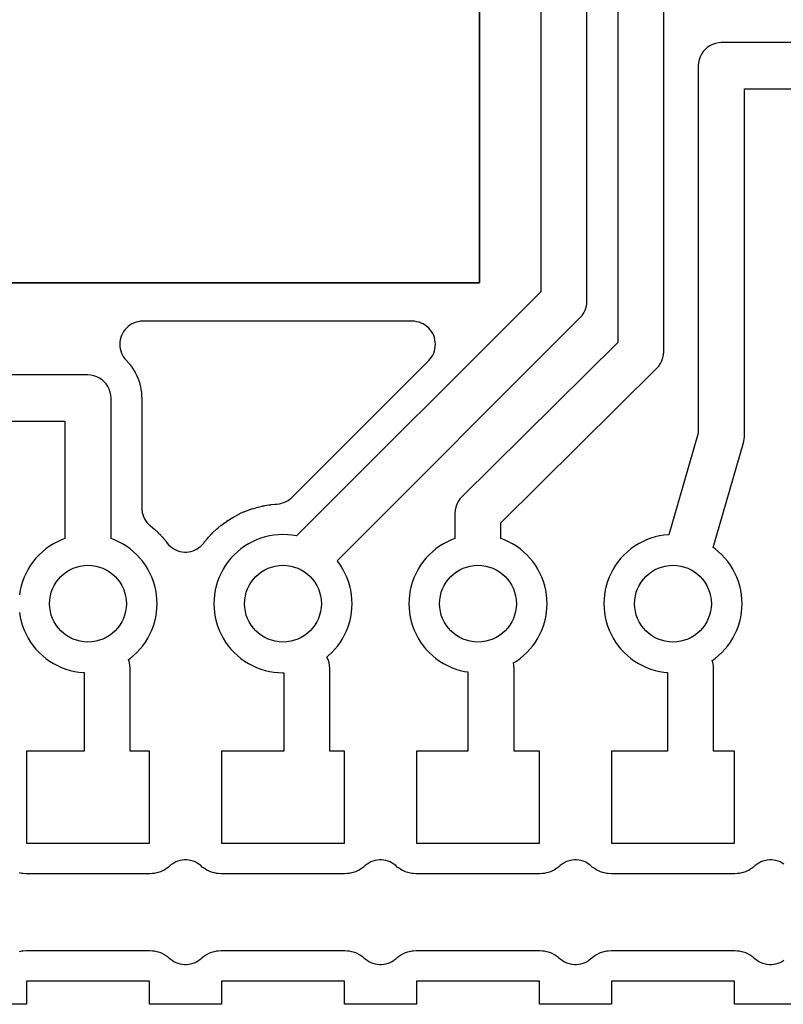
# Model space of a CAD drawing. Header units: millimetres. Extents: x 0 to 200, y 0 to 150.
# Tile 10 of 36: x 38 to 48, y 18 to 30. Entities that reach past the tile are written whole.
import ezdxf

# ---------------------------------------------------------------- set-up
doc = ezdxf.new("R2010")
doc.units = ezdxf.units.MM
for name, color, linetype in [('COPPER_KEEP_ref', 8, 'Continuous'), ('COPPER_REMOVE', 3, 'Continuous'), ('DRILL_1.0', 4, 'Continuous'), ('INSIDE_CUTS', 1, 'Continuous')]:
    doc.layers.add(name, color=color, linetype=linetype)

msp = doc.modelspace()

# ---------------------------------------------------------------- linework, layer by layer
at = {"layer": 'COPPER_KEEP_ref'}
for points in [[(45.05, 41.323), (45.05, 26.907), (41.868, 23.725), (41.866, 23.726), (41.807, 23.735), (41.749, 23.741), (41.69, 23.743), (41.631, 23.741), (41.573, 23.735), (41.514, 23.726), (41.457, 23.712), (41.401, 23.695), (41.346, 23.674), (41.292, 23.65), (41.24, 23.622), (41.19, 23.591), (41.142, 23.557), (41.097, 23.52), (41.054, 23.479), (41.013, 23.436), (40.976, 23.391), (40.942, 23.343), (40.911, 23.293), (40.883, 23.241), (40.859, 23.187), (40.838, 23.132), (40.821, 23.076), (40.807, 23.019), (40.798, 22.96), (40.792, 22.902), (40.79, 22.843), (40.792, 22.784), (40.798, 22.726), (40.807, 22.667), (40.821, 22.61), (40.838, 22.554), (40.859, 22.499), (40.883, 22.445), (40.911, 22.393), (40.942, 22.343), (40.976, 22.295), (41.013, 22.25), (41.054, 22.207), (41.097, 22.166), (41.142, 22.129), (41.19, 22.095), (41.24, 22.064), (41.292, 22.036), (41.346, 22.012), (41.401, 21.991), (41.457, 21.974), (41.514, 21.96), (41.573, 21.951), (41.631, 21.945), (41.69, 21.943), (41.7, 21.943), (41.7, 20.923), (40.89, 20.923), (40.89, 19.723), (42.49, 19.723), (42.49, 20.923), (42.3, 20.923), (42.3, 22), (42.297, 22.039), (42.29, 22.078), (42.29, 22.078), (42.277, 22.115), (42.261, 22.148), (42.283, 22.166), (42.326, 22.207), (42.367, 22.25), (42.404, 22.295), (42.438, 22.343), (42.469, 22.393), (42.497, 22.445), (42.521, 22.499), (42.542, 22.554), (42.559, 22.61), (42.573, 22.667), (42.582, 22.726), (42.588, 22.784), (42.59, 22.843), (42.588, 22.902), (42.582, 22.96), (42.573, 23.019), (42.559, 23.076), (42.542, 23.132), (42.521, 23.187), (42.497, 23.241), (42.469, 23.293), (42.438, 23.343), (42.404, 23.391), (42.394, 23.403), (45.562, 26.571), (45.588, 26.6), (45.61, 26.633), (45.627, 26.668), (45.64, 26.705), (45.647, 26.744), (45.65, 26.783), (45.65, 41.023)], [(46.05, 39.623), (46.05, 26.248), (44.019, 24.236), (43.993, 24.207), (43.971, 24.174), (43.953, 24.138), (43.94, 24.101), (43.933, 24.062), (43.93, 24.023), (43.93, 23.691), (43.886, 23.674), (43.832, 23.65), (43.78, 23.622), (43.73, 23.591), (43.682, 23.557), (43.637, 23.52), (43.594, 23.479), (43.553, 23.436), (43.516, 23.391), (43.482, 23.343), (43.451, 23.293), (43.423, 23.241), (43.399, 23.187), (43.378, 23.132), (43.361, 23.076), (43.347, 23.019), (43.338, 22.96), (43.332, 22.902), (43.33, 22.843), (43.332, 22.784), (43.338, 22.726), (43.347, 22.667), (43.361, 22.61), (43.378, 22.554), (43.399, 22.499), (43.423, 22.445), (43.451, 22.393), (43.482, 22.343), (43.516, 22.295), (43.553, 22.25), (43.594, 22.207), (43.637, 22.166), (43.682, 22.129), (43.73, 22.095), (43.78, 22.064), (43.832, 22.036), (43.886, 22.012), (43.941, 21.991), (43.997, 21.974), (44.054, 21.96), (44.1, 21.953), (44.1, 20.923), (43.43, 20.923), (43.43, 19.723), (45.03, 19.723), (45.03, 20.923), (44.7, 20.923), (44.7, 22), (44.697, 22.039), (44.691, 22.071), (44.691, 22.071), (44.73, 22.095), (44.778, 22.129), (44.823, 22.166), (44.866, 22.207), (44.907, 22.25), (44.944, 22.295), (44.978, 22.343), (45.009, 22.393), (45.037, 22.445), (45.061, 22.499), (45.082, 22.554), (45.099, 22.61), (45.113, 22.667), (45.122, 22.726), (45.128, 22.784), (45.13, 22.843), (45.128, 22.902), (45.122, 22.96), (45.113, 23.019), (45.099, 23.076), (45.082, 23.132), (45.061, 23.187), (45.037, 23.241), (45.009, 23.293), (44.978, 23.343), (44.944, 23.391), (44.907, 23.436), (44.866, 23.479), (44.823, 23.52), (44.778, 23.557), (44.73, 23.591), (44.68, 23.622), (44.628, 23.65), (44.574, 23.674), (44.53, 23.691), (44.53, 23.898), (46.561, 25.91), (46.587, 25.939), (46.609, 25.972), (46.627, 26.008), (46.64, 26.045), (46.647, 26.084), (46.65, 26.123), (46.65, 39.323)], [(48.802, 30.153), (47.4, 30.153), (47.361, 30.15), (47.322, 30.143), (47.285, 30.13), (47.25, 30.113), (47.217, 30.091), (47.188, 30.065), (47.162, 30.036), (47.14, 30.003), (47.123, 29.968), (47.11, 29.931), (47.103, 29.892), (47.1, 29.853), (47.1, 25.065), (46.717, 23.741), (46.711, 23.741), (46.653, 23.735), (46.594, 23.726), (46.537, 23.712), (46.481, 23.695), (46.426, 23.674), (46.372, 23.65), (46.32, 23.622), (46.27, 23.591), (46.222, 23.557), (46.177, 23.52), (46.134, 23.479), (46.093, 23.436), (46.056, 23.391), (46.022, 23.343), (45.991, 23.293), (45.963, 23.241), (45.939, 23.187), (45.918, 23.132), (45.901, 23.076), (45.887, 23.019), (45.878, 22.96), (45.872, 22.902), (45.87, 22.843), (45.872, 22.784), (45.878, 22.726), (45.887, 22.667), (45.901, 22.61), (45.918, 22.554), (45.939, 22.499), (45.963, 22.445), (45.991, 22.393), (46.022, 22.343), (46.056, 22.295), (46.093, 22.25), (46.134, 22.207), (46.177, 22.166), (46.222, 22.129), (46.27, 22.095), (46.32, 22.064), (46.372, 22.036), (46.426, 22.012), (46.481, 21.991), (46.537, 21.974), (46.594, 21.96), (46.653, 21.951), (46.7, 21.946), (46.7, 20.923), (45.97, 20.923), (45.97, 19.723), (47.57, 19.723), (47.57, 20.923), (47.3, 20.923), (47.3, 22), (47.297, 22.039), (47.297, 22.039), (47.29, 22.078), (47.281, 22.103), (47.318, 22.129), (47.363, 22.166), (47.406, 22.207), (47.447, 22.25), (47.484, 22.295), (47.518, 22.343), (47.549, 22.393), (47.577, 22.445), (47.601, 22.499), (47.622, 22.554), (47.639, 22.61), (47.653, 22.667), (47.662, 22.726), (47.668, 22.784), (47.67, 22.843), (47.668, 22.902), (47.662, 22.96), (47.653, 23.019), (47.639, 23.076), (47.622, 23.132), (47.601, 23.187), (47.577, 23.241), (47.549, 23.293), (47.518, 23.343), (47.484, 23.391), (47.447, 23.436), (47.406, 23.479), (47.363, 23.52), (47.318, 23.557), (47.294, 23.574), (47.688, 24.94), (47.697, 24.981), (47.7, 25.023), (47.7, 29.553), (48.802, 29.553)], [(38.258, 22.726), (38.267, 22.667), (38.281, 22.61), (38.298, 22.554), (38.319, 22.499), (38.343, 22.445), (38.371, 22.393), (38.402, 22.343), (38.436, 22.295), (38.473, 22.25), (38.514, 22.207), (38.557, 22.166), (38.602, 22.129), (38.65, 22.095), (38.7, 22.064), (38.752, 22.036), (38.806, 22.012), (38.861, 21.991), (38.917, 21.974), (38.974, 21.96), (39.033, 21.951), (39.091, 21.945), (39.1, 21.945), (39.1, 20.923), (38.35, 20.923), (38.35, 19.723), (39.95, 19.723), (39.95, 20.923), (39.7, 20.923), (39.7, 22), (39.697, 22.039), (39.697, 22.039), (39.69, 22.078), (39.677, 22.114), (39.698, 22.129), (39.743, 22.166), (39.786, 22.207), (39.827, 22.25), (39.864, 22.295), (39.898, 22.343), (39.929, 22.393), (39.957, 22.445), (39.981, 22.499), (40.002, 22.554), (40.019, 22.61), (40.033, 22.667), (40.042, 22.726), (40.048, 22.784), (40.05, 22.843), (40.048, 22.902), (40.042, 22.96), (40.033, 23.019), (40.019, 23.076), (40.002, 23.132), (39.981, 23.187), (39.957, 23.241), (39.929, 23.293), (39.898, 23.343), (39.864, 23.391), (39.827, 23.436), (39.786, 23.479), (39.743, 23.52), (39.698, 23.557), (39.65, 23.591), (39.6, 23.622), (39.548, 23.65), (39.494, 23.674), (39.45, 23.691), (39.45, 25.523), (39.447, 25.562), (39.44, 25.601), (39.427, 25.638), (39.41, 25.673), (39.388, 25.706), (39.362, 25.735), (39.333, 25.761), (39.3, 25.783), (39.265, 25.8), (39.228, 25.813), (39.189, 25.82), (39.15, 25.823), (31.9, 25.823)], [(31.6, 25.223), (38.85, 25.223), (38.85, 23.691), (38.806, 23.674), (38.752, 23.65), (38.7, 23.622), (38.65, 23.591), (38.602, 23.557), (38.557, 23.52), (38.514, 23.479), (38.473, 23.436), (38.436, 23.391), (38.402, 23.343), (38.371, 23.293), (38.343, 23.241), (38.319, 23.187), (38.298, 23.132), (38.281, 23.076), (38.267, 23.019), (38.258, 22.96)], [(48.215, 19.449), (48.191, 19.464), (48.166, 19.478), (48.139, 19.488), (48.111, 19.497), (48.083, 19.502), (48.054, 19.505), (48.026, 19.505), (47.997, 19.502), (47.969, 19.497), (47.941, 19.488), (47.914, 19.478), (47.889, 19.464), (47.865, 19.449), (47.842, 19.431), (47.821, 19.412), (47.805, 19.4), (47.778, 19.382), (47.761, 19.372), (47.732, 19.358), (47.714, 19.35), (47.683, 19.34), (47.664, 19.335), (47.632, 19.328), (47.612, 19.326), (47.575, 19.323), (47.565, 19.323), (45.975, 19.323), (45.965, 19.323), (45.928, 19.326), (45.908, 19.328), (45.876, 19.335), (45.857, 19.34), (45.826, 19.35), (45.808, 19.358), (45.779, 19.372), (45.762, 19.382), (45.735, 19.4), (45.719, 19.412), (45.698, 19.431), (45.675, 19.449), (45.651, 19.464), (45.626, 19.478), (45.599, 19.488), (45.571, 19.497), (45.543, 19.502), (45.514, 19.505), (45.486, 19.505), (45.457, 19.502), (45.429, 19.497), (45.401, 19.488), (45.374, 19.478), (45.349, 19.464), (45.325, 19.449), (45.302, 19.431), (45.281, 19.412), (45.265, 19.4), (45.238, 19.382), (45.221, 19.372), (45.192, 19.358), (45.174, 19.35), (45.143, 19.34), (45.124, 19.335), (45.092, 19.328), (45.072, 19.326), (45.035, 19.323), (45.025, 19.323), (43.435, 19.323), (43.425, 19.323), (43.388, 19.326), (43.368, 19.328), (43.336, 19.335), (43.317, 19.34), (43.286, 19.35), (43.268, 19.358), (43.239, 19.372), (43.222, 19.382), (43.195, 19.4), (43.179, 19.412), (43.158, 19.431), (43.135, 19.449), (43.111, 19.464), (43.086, 19.478), (43.059, 19.488), (43.031, 19.497), (43.003, 19.502), (42.974, 19.505), (42.946, 19.505), (42.917, 19.502), (42.889, 19.497), (42.861, 19.488), (42.834, 19.478), (42.809, 19.464), (42.785, 19.449), (42.762, 19.431), (42.741, 19.412), (42.725, 19.4), (42.698, 19.382), (42.681, 19.372), (42.652, 19.358), (42.634, 19.35), (42.603, 19.34), (42.584, 19.335), (42.552, 19.328), (42.532, 19.326), (42.495, 19.323), (42.485, 19.323), (40.895, 19.323), (40.885, 19.323), (40.848, 19.326), (40.828, 19.328), (40.796, 19.335), (40.777, 19.34), (40.746, 19.35), (40.728, 19.358), (40.699, 19.372), (40.682, 19.382), (40.655, 19.4), (40.639, 19.412), (40.618, 19.431), (40.595, 19.449), (40.571, 19.464), (40.546, 19.478), (40.519, 19.488), (40.491, 19.497), (40.463, 19.502), (40.434, 19.505), (40.406, 19.505), (40.377, 19.502), (40.349, 19.497), (40.321, 19.488), (40.294, 19.478), (40.269, 19.464), (40.245, 19.449), (40.222, 19.431), (40.201, 19.412), (40.185, 19.4), (40.158, 19.382), (40.141, 19.372), (40.112, 19.358), (40.094, 19.35), (40.063, 19.34), (40.044, 19.335), (40.012, 19.328), (39.992, 19.326), (39.955, 19.323), (39.945, 19.323), (38.355, 19.323), (38.345, 19.323), (38.308, 19.326), (38.288, 19.328), (38.256, 19.335)], [(38.256, 18.311), (38.288, 18.318), (38.308, 18.32), (38.345, 18.323), (38.355, 18.323), (39.945, 18.323), (39.955, 18.323), (39.992, 18.32), (40.012, 18.318), (40.044, 18.311), (40.063, 18.306), (40.094, 18.296), (40.112, 18.288), (40.141, 18.274), (40.158, 18.264), (40.185, 18.246), (40.201, 18.234), (40.222, 18.215), (40.245, 18.197), (40.269, 18.182), (40.294, 18.168), (40.321, 18.158), (40.349, 18.149), (40.377, 18.144), (40.406, 18.141), (40.434, 18.141), (40.463, 18.144), (40.491, 18.149), (40.519, 18.158), (40.546, 18.168), (40.571, 18.182), (40.595, 18.197), (40.618, 18.215), (40.639, 18.234), (40.655, 18.246), (40.682, 18.264), (40.699, 18.274), (40.728, 18.288), (40.746, 18.296), (40.777, 18.306), (40.796, 18.311), (40.828, 18.318), (40.848, 18.32), (40.885, 18.323), (40.895, 18.323), (42.485, 18.323), (42.495, 18.323), (42.532, 18.32), (42.552, 18.318), (42.584, 18.311), (42.603, 18.306), (42.634, 18.296), (42.652, 18.288), (42.681, 18.274), (42.698, 18.264), (42.725, 18.246), (42.741, 18.234), (42.762, 18.215), (42.785, 18.197), (42.809, 18.182), (42.834, 18.168), (42.861, 18.158), (42.889, 18.149), (42.917, 18.144), (42.946, 18.141), (42.974, 18.141), (43.003, 18.144), (43.031, 18.149), (43.059, 18.158), (43.086, 18.168), (43.111, 18.182), (43.135, 18.197), (43.158, 18.215), (43.179, 18.234), (43.195, 18.246), (43.222, 18.264), (43.239, 18.274), (43.268, 18.288), (43.286, 18.296), (43.317, 18.306), (43.336, 18.311), (43.368, 18.318), (43.388, 18.32), (43.425, 18.323), (43.435, 18.323), (45.025, 18.323), (45.035, 18.323), (45.072, 18.32), (45.092, 18.318), (45.124, 18.311), (45.143, 18.306), (45.174, 18.296), (45.192, 18.288), (45.221, 18.274), (45.238, 18.264), (45.265, 18.246), (45.281, 18.234), (45.302, 18.215), (45.325, 18.197), (45.349, 18.182), (45.374, 18.168), (45.401, 18.158), (45.429, 18.149), (45.457, 18.144), (45.486, 18.141), (45.514, 18.141), (45.543, 18.144), (45.571, 18.149), (45.599, 18.158), (45.626, 18.168), (45.651, 18.182), (45.675, 18.197), (45.698, 18.215), (45.719, 18.234), (45.735, 18.246), (45.762, 18.264), (45.779, 18.274), (45.808, 18.288), (45.826, 18.296), (45.857, 18.306), (45.876, 18.311), (45.908, 18.318), (45.928, 18.32), (45.965, 18.323), (45.975, 18.323), (47.565, 18.323), (47.575, 18.323), (47.612, 18.32), (47.632, 18.318), (47.664, 18.311), (47.683, 18.306), (47.714, 18.296), (47.732, 18.288), (47.761, 18.274), (47.778, 18.264), (47.805, 18.246), (47.821, 18.234), (47.842, 18.215), (47.865, 18.197), (47.889, 18.182), (47.914, 18.168), (47.941, 18.158), (47.969, 18.149), (47.997, 18.144), (48.026, 18.141), (48.054, 18.141), (48.083, 18.144), (48.111, 18.149), (48.139, 18.158), (48.166, 18.168), (48.191, 18.182), (48.215, 18.197)], [(48.51, 17.623), (47.57, 17.623), (47.57, 17.923), (45.97, 17.923), (45.97, 17.623), (45.03, 17.623), (45.03, 17.923), (43.43, 17.923), (43.43, 17.623), (42.49, 17.623), (42.49, 17.923), (40.89, 17.923), (40.89, 17.623), (39.95, 17.623), (39.95, 17.923), (38.35, 17.923), (38.35, 17.623), (37.41, 17.623)]]:
    msp.add_lwpolyline(points, dxfattribs=at)
msp.add_lwpolyline([(43.653, 26.108), (43.663, 26.136), (43.67, 26.164), (43.674, 26.194), (43.676, 26.223), (43.674, 26.252), (43.67, 26.282), (43.663, 26.31), (43.653, 26.338), (43.64, 26.364), (43.625, 26.39), (43.608, 26.413), (43.588, 26.435), (43.566, 26.455), (43.542, 26.472), (43.517, 26.488), (43.491, 26.5), (43.463, 26.51), (43.434, 26.517), (43.405, 26.522), (43.376, 26.523), (39.863, 26.523), (39.834, 26.522), (39.804, 26.517), (39.776, 26.51), (39.748, 26.5), (39.722, 26.488), (39.696, 26.472), (39.673, 26.455), (39.651, 26.435), (39.631, 26.413), (39.614, 26.39), (39.598, 26.364), (39.586, 26.338), (39.576, 26.31), (39.569, 26.282), (39.564, 26.252), (39.563, 26.223), (39.564, 26.194), (39.569, 26.164), (39.576, 26.136), (39.586, 26.108), (39.598, 26.082), (39.614, 26.056), (39.631, 26.033), (39.651, 26.011), (39.659, 26.002), (39.666, 25.995), (39.686, 25.973), (39.692, 25.965), (39.718, 25.932), (39.723, 25.924), (39.74, 25.899), (39.745, 25.891), (39.766, 25.854), (39.771, 25.846), (39.784, 25.819), (39.788, 25.81), (39.804, 25.771), (39.808, 25.762), (39.817, 25.734), (39.82, 25.724), (39.831, 25.683), (39.833, 25.674), (39.839, 25.645), (39.84, 25.635), (39.846, 25.593), (39.847, 25.583), (39.849, 25.552), (39.849, 25.547), (39.85, 25.525), (39.85, 25.521), (39.85, 24.092), (39.851, 24.062), (39.856, 24.033), (39.863, 24.004), (39.873, 23.977), (39.885, 23.95), (39.901, 23.925), (39.918, 23.901), (39.938, 23.879), (39.96, 23.86), (39.995, 23.83), (39.999, 23.827), (40.015, 23.813), (40.019, 23.81), (40.058, 23.773), (40.062, 23.77), (40.077, 23.755), (40.08, 23.751), (40.117, 23.712), (40.12, 23.708), (40.134, 23.692), (40.137, 23.688), (40.172, 23.647), (40.175, 23.643), (40.182, 23.633), (40.201, 23.611), (40.221, 23.591), (40.244, 23.573), (40.268, 23.557), (40.294, 23.544), (40.321, 23.533), (40.348, 23.525), (40.377, 23.519), (40.406, 23.516), (40.434, 23.516), (40.463, 23.519), (40.492, 23.525), (40.519, 23.533), (40.546, 23.544), (40.572, 23.557), (40.596, 23.573), (40.619, 23.591), (40.639, 23.611), (40.658, 23.633), (40.665, 23.643), (40.668, 23.647), (40.703, 23.688), (40.706, 23.692), (40.72, 23.708), (40.723, 23.712), (40.76, 23.751), (40.763, 23.755), (40.778, 23.77), (40.782, 23.773), (40.821, 23.81), (40.825, 23.813), (40.841, 23.827), (40.845, 23.83), (40.886, 23.865), (40.89, 23.868), (40.907, 23.881), (40.911, 23.884), (40.955, 23.915), (40.959, 23.918), (40.977, 23.93), (40.981, 23.932), (41.027, 23.961), (41.031, 23.963), (41.049, 23.974), (41.054, 23.976), (41.101, 24.002), (41.106, 24.004), (41.125, 24.013), (41.129, 24.016), (41.178, 24.038), (41.183, 24.04), (41.202, 24.048), (41.207, 24.05), (41.258, 24.069), (41.262, 24.07), (41.282, 24.077), (41.287, 24.079), (41.339, 24.094), (41.343, 24.096), (41.364, 24.101), (41.369, 24.102), (41.421, 24.115), (41.426, 24.116), (41.447, 24.12), (41.452, 24.121), (41.505, 24.13), (41.51, 24.13), (41.531, 24.133), (41.536, 24.134), (41.589, 24.139), (41.594, 24.139), (41.612, 24.14), (41.643, 24.144), (41.673, 24.151), (41.702, 24.161), (41.73, 24.173), (41.757, 24.189), (41.782, 24.207), (41.805, 24.228), (43.588, 26.011), (43.608, 26.033), (43.625, 26.056), (43.64, 26.082), (43.653, 26.108)], close=True, dxfattribs=at)
at = {"layer": 'COPPER_REMOVE'}
for points in [[(44.25, 57.023), (33, 57.023), (33, 27.023), (44.25, 27.023), (44.25, 57.023)], [(43.653, 26.108), (43.663, 26.136), (43.67, 26.164), (43.674, 26.194), (43.676, 26.223), (43.674, 26.252), (43.67, 26.282), (43.663, 26.31), (43.653, 26.338), (43.64, 26.364), (43.625, 26.39), (43.608, 26.413), (43.588, 26.435), (43.566, 26.455), (43.542, 26.472), (43.517, 26.488), (43.491, 26.5), (43.463, 26.51), (43.434, 26.517), (43.405, 26.522), (43.376, 26.523), (39.863, 26.523), (39.834, 26.522), (39.804, 26.517), (39.776, 26.51), (39.748, 26.5), (39.722, 26.488), (39.696, 26.472), (39.673, 26.455), (39.651, 26.435), (39.631, 26.413), (39.614, 26.39), (39.598, 26.364), (39.586, 26.338), (39.576, 26.31), (39.569, 26.282), (39.564, 26.252), (39.563, 26.223), (39.564, 26.194), (39.569, 26.164), (39.576, 26.136), (39.586, 26.108), (39.598, 26.082), (39.614, 26.056), (39.631, 26.033), (39.651, 26.011), (39.659, 26.002), (39.666, 25.995), (39.686, 25.973), (39.692, 25.965), (39.718, 25.932), (39.723, 25.924), (39.74, 25.899), (39.745, 25.891), (39.766, 25.854), (39.771, 25.846), (39.784, 25.819), (39.788, 25.81), (39.804, 25.771), (39.808, 25.762), (39.817, 25.734), (39.82, 25.724), (39.831, 25.683), (39.833, 25.674), (39.839, 25.645), (39.84, 25.635), (39.846, 25.593), (39.847, 25.583), (39.849, 25.552), (39.849, 25.547), (39.85, 25.525), (39.85, 25.521), (39.85, 24.092), (39.851, 24.062), (39.856, 24.033), (39.863, 24.004), (39.873, 23.977), (39.885, 23.95), (39.901, 23.925), (39.918, 23.901), (39.938, 23.879), (39.96, 23.86), (39.995, 23.83), (39.999, 23.827), (40.015, 23.813), (40.019, 23.81), (40.058, 23.773), (40.062, 23.77), (40.077, 23.755), (40.08, 23.751), (40.117, 23.712), (40.12, 23.708), (40.134, 23.692), (40.137, 23.688), (40.172, 23.647), (40.175, 23.643), (40.182, 23.633), (40.201, 23.611), (40.221, 23.591), (40.244, 23.573), (40.268, 23.557), (40.294, 23.544), (40.321, 23.533), (40.348, 23.525), (40.377, 23.519), (40.406, 23.516), (40.434, 23.516), (40.463, 23.519), (40.492, 23.525), (40.519, 23.533), (40.546, 23.544), (40.572, 23.557), (40.596, 23.573), (40.619, 23.591), (40.639, 23.611), (40.658, 23.633), (40.665, 23.643), (40.668, 23.647), (40.703, 23.688), (40.706, 23.692), (40.72, 23.708), (40.723, 23.712), (40.76, 23.751), (40.763, 23.755), (40.778, 23.77), (40.782, 23.773), (40.821, 23.81), (40.825, 23.813), (40.841, 23.827), (40.845, 23.83), (40.886, 23.865), (40.89, 23.868), (40.907, 23.881), (40.911, 23.884), (40.955, 23.915), (40.959, 23.918), (40.977, 23.93), (40.981, 23.932), (41.027, 23.961), (41.031, 23.963), (41.049, 23.974), (41.054, 23.976), (41.101, 24.002), (41.106, 24.004), (41.125, 24.013), (41.129, 24.016), (41.178, 24.038), (41.183, 24.04), (41.202, 24.048), (41.207, 24.05), (41.258, 24.069), (41.262, 24.07), (41.282, 24.077), (41.287, 24.079), (41.339, 24.094), (41.343, 24.096), (41.364, 24.101), (41.369, 24.102), (41.421, 24.115), (41.426, 24.116), (41.447, 24.12), (41.452, 24.121), (41.505, 24.13), (41.51, 24.13), (41.531, 24.133), (41.536, 24.134), (41.589, 24.139), (41.594, 24.139), (41.612, 24.14), (41.643, 24.144), (41.673, 24.151), (41.702, 24.161), (41.73, 24.173), (41.757, 24.189), (41.782, 24.207), (41.805, 24.228), (43.588, 26.011), (43.608, 26.033), (43.625, 26.056), (43.64, 26.082), (43.653, 26.108)]]:
    msp.add_lwpolyline(points, close=True, dxfattribs=at)
for points in [[(45.05, 41.323), (45.05, 26.907), (41.868, 23.725), (41.866, 23.726), (41.807, 23.735), (41.749, 23.741), (41.69, 23.743), (41.631, 23.741), (41.573, 23.735), (41.514, 23.726), (41.457, 23.712), (41.401, 23.695), (41.346, 23.674), (41.292, 23.65), (41.24, 23.622), (41.19, 23.591), (41.142, 23.557), (41.097, 23.52), (41.054, 23.479), (41.013, 23.436), (40.976, 23.391), (40.942, 23.343), (40.911, 23.293), (40.883, 23.241), (40.859, 23.187), (40.838, 23.132), (40.821, 23.076), (40.807, 23.019), (40.798, 22.96), (40.792, 22.902), (40.79, 22.843), (40.792, 22.784), (40.798, 22.726), (40.807, 22.667), (40.821, 22.61), (40.838, 22.554), (40.859, 22.499), (40.883, 22.445), (40.911, 22.393), (40.942, 22.343), (40.976, 22.295), (41.013, 22.25), (41.054, 22.207), (41.097, 22.166), (41.142, 22.129), (41.19, 22.095), (41.24, 22.064), (41.292, 22.036), (41.346, 22.012), (41.401, 21.991), (41.457, 21.974), (41.514, 21.96), (41.573, 21.951), (41.631, 21.945), (41.69, 21.943), (41.7, 21.943), (41.7, 20.923), (40.89, 20.923), (40.89, 19.723), (42.49, 19.723), (42.49, 20.923), (42.3, 20.923), (42.3, 22), (42.297, 22.039), (42.29, 22.078), (42.29, 22.078), (42.277, 22.115), (42.261, 22.148), (42.283, 22.166), (42.326, 22.207), (42.367, 22.25), (42.404, 22.295), (42.438, 22.343), (42.469, 22.393), (42.497, 22.445), (42.521, 22.499), (42.542, 22.554), (42.559, 22.61), (42.573, 22.667), (42.582, 22.726), (42.588, 22.784), (42.59, 22.843), (42.588, 22.902), (42.582, 22.96), (42.573, 23.019), (42.559, 23.076), (42.542, 23.132), (42.521, 23.187), (42.497, 23.241), (42.469, 23.293), (42.438, 23.343), (42.404, 23.391), (42.394, 23.403), (45.562, 26.571), (45.588, 26.6), (45.61, 26.633), (45.627, 26.668), (45.64, 26.705), (45.647, 26.744), (45.65, 26.783), (45.65, 41.023)], [(46.05, 39.623), (46.05, 26.248), (44.019, 24.236), (43.993, 24.207), (43.971, 24.174), (43.953, 24.138), (43.94, 24.101), (43.933, 24.062), (43.93, 24.023), (43.93, 23.691), (43.886, 23.674), (43.832, 23.65), (43.78, 23.622), (43.73, 23.591), (43.682, 23.557), (43.637, 23.52), (43.594, 23.479), (43.553, 23.436), (43.516, 23.391), (43.482, 23.343), (43.451, 23.293), (43.423, 23.241), (43.399, 23.187), (43.378, 23.132), (43.361, 23.076), (43.347, 23.019), (43.338, 22.96), (43.332, 22.902), (43.33, 22.843), (43.332, 22.784), (43.338, 22.726), (43.347, 22.667), (43.361, 22.61), (43.378, 22.554), (43.399, 22.499), (43.423, 22.445), (43.451, 22.393), (43.482, 22.343), (43.516, 22.295), (43.553, 22.25), (43.594, 22.207), (43.637, 22.166), (43.682, 22.129), (43.73, 22.095), (43.78, 22.064), (43.832, 22.036), (43.886, 22.012), (43.941, 21.991), (43.997, 21.974), (44.054, 21.96), (44.1, 21.953), (44.1, 20.923), (43.43, 20.923), (43.43, 19.723), (45.03, 19.723), (45.03, 20.923), (44.7, 20.923), (44.7, 22), (44.697, 22.039), (44.691, 22.071), (44.691, 22.071), (44.73, 22.095), (44.778, 22.129), (44.823, 22.166), (44.866, 22.207), (44.907, 22.25), (44.944, 22.295), (44.978, 22.343), (45.009, 22.393), (45.037, 22.445), (45.061, 22.499), (45.082, 22.554), (45.099, 22.61), (45.113, 22.667), (45.122, 22.726), (45.128, 22.784), (45.13, 22.843), (45.128, 22.902), (45.122, 22.96), (45.113, 23.019), (45.099, 23.076), (45.082, 23.132), (45.061, 23.187), (45.037, 23.241), (45.009, 23.293), (44.978, 23.343), (44.944, 23.391), (44.907, 23.436), (44.866, 23.479), (44.823, 23.52), (44.778, 23.557), (44.73, 23.591), (44.68, 23.622), (44.628, 23.65), (44.574, 23.674), (44.53, 23.691), (44.53, 23.898), (46.561, 25.91), (46.587, 25.939), (46.609, 25.972), (46.627, 26.008), (46.64, 26.045), (46.647, 26.084), (46.65, 26.123), (46.65, 39.323)], [(48.802, 30.153), (47.4, 30.153), (47.361, 30.15), (47.322, 30.143), (47.285, 30.13), (47.25, 30.113), (47.217, 30.091), (47.188, 30.065), (47.162, 30.036), (47.14, 30.003), (47.123, 29.968), (47.11, 29.931), (47.103, 29.892), (47.1, 29.853), (47.1, 25.065), (46.717, 23.741), (46.711, 23.741), (46.653, 23.735), (46.594, 23.726), (46.537, 23.712), (46.481, 23.695), (46.426, 23.674), (46.372, 23.65), (46.32, 23.622), (46.27, 23.591), (46.222, 23.557), (46.177, 23.52), (46.134, 23.479), (46.093, 23.436), (46.056, 23.391), (46.022, 23.343), (45.991, 23.293), (45.963, 23.241), (45.939, 23.187), (45.918, 23.132), (45.901, 23.076), (45.887, 23.019), (45.878, 22.96), (45.872, 22.902), (45.87, 22.843), (45.872, 22.784), (45.878, 22.726), (45.887, 22.667), (45.901, 22.61), (45.918, 22.554), (45.939, 22.499), (45.963, 22.445), (45.991, 22.393), (46.022, 22.343), (46.056, 22.295), (46.093, 22.25), (46.134, 22.207), (46.177, 22.166), (46.222, 22.129), (46.27, 22.095), (46.32, 22.064), (46.372, 22.036), (46.426, 22.012), (46.481, 21.991), (46.537, 21.974), (46.594, 21.96), (46.653, 21.951), (46.7, 21.946), (46.7, 20.923), (45.97, 20.923), (45.97, 19.723), (47.57, 19.723), (47.57, 20.923), (47.3, 20.923), (47.3, 22), (47.297, 22.039), (47.297, 22.039), (47.29, 22.078), (47.281, 22.103), (47.318, 22.129), (47.363, 22.166), (47.406, 22.207), (47.447, 22.25), (47.484, 22.295), (47.518, 22.343), (47.549, 22.393), (47.577, 22.445), (47.601, 22.499), (47.622, 22.554), (47.639, 22.61), (47.653, 22.667), (47.662, 22.726), (47.668, 22.784), (47.67, 22.843), (47.668, 22.902), (47.662, 22.96), (47.653, 23.019), (47.639, 23.076), (47.622, 23.132), (47.601, 23.187), (47.577, 23.241), (47.549, 23.293), (47.518, 23.343), (47.484, 23.391), (47.447, 23.436), (47.406, 23.479), (47.363, 23.52), (47.318, 23.557), (47.294, 23.574), (47.688, 24.94), (47.697, 24.981), (47.7, 25.023), (47.7, 29.553), (48.802, 29.553)], [(38.258, 22.726), (38.267, 22.667), (38.281, 22.61), (38.298, 22.554), (38.319, 22.499), (38.343, 22.445), (38.371, 22.393), (38.402, 22.343), (38.436, 22.295), (38.473, 22.25), (38.514, 22.207), (38.557, 22.166), (38.602, 22.129), (38.65, 22.095), (38.7, 22.064), (38.752, 22.036), (38.806, 22.012), (38.861, 21.991), (38.917, 21.974), (38.974, 21.96), (39.033, 21.951), (39.091, 21.945), (39.1, 21.945), (39.1, 20.923), (38.35, 20.923), (38.35, 19.723), (39.95, 19.723), (39.95, 20.923), (39.7, 20.923), (39.7, 22), (39.697, 22.039), (39.697, 22.039), (39.69, 22.078), (39.677, 22.114), (39.698, 22.129), (39.743, 22.166), (39.786, 22.207), (39.827, 22.25), (39.864, 22.295), (39.898, 22.343), (39.929, 22.393), (39.957, 22.445), (39.981, 22.499), (40.002, 22.554), (40.019, 22.61), (40.033, 22.667), (40.042, 22.726), (40.048, 22.784), (40.05, 22.843), (40.048, 22.902), (40.042, 22.96), (40.033, 23.019), (40.019, 23.076), (40.002, 23.132), (39.981, 23.187), (39.957, 23.241), (39.929, 23.293), (39.898, 23.343), (39.864, 23.391), (39.827, 23.436), (39.786, 23.479), (39.743, 23.52), (39.698, 23.557), (39.65, 23.591), (39.6, 23.622), (39.548, 23.65), (39.494, 23.674), (39.45, 23.691), (39.45, 25.523), (39.447, 25.562), (39.44, 25.601), (39.427, 25.638), (39.41, 25.673), (39.388, 25.706), (39.362, 25.735), (39.333, 25.761), (39.3, 25.783), (39.265, 25.8), (39.228, 25.813), (39.189, 25.82), (39.15, 25.823), (31.9, 25.823)], [(31.6, 25.223), (38.85, 25.223), (38.85, 23.691), (38.806, 23.674), (38.752, 23.65), (38.7, 23.622), (38.65, 23.591), (38.602, 23.557), (38.557, 23.52), (38.514, 23.479), (38.473, 23.436), (38.436, 23.391), (38.402, 23.343), (38.371, 23.293), (38.343, 23.241), (38.319, 23.187), (38.298, 23.132), (38.281, 23.076), (38.267, 23.019), (38.258, 22.96)], [(48.215, 19.449), (48.191, 19.464), (48.166, 19.478), (48.139, 19.488), (48.111, 19.497), (48.083, 19.502), (48.054, 19.505), (48.026, 19.505), (47.997, 19.502), (47.969, 19.497), (47.941, 19.488), (47.914, 19.478), (47.889, 19.464), (47.865, 19.449), (47.842, 19.431), (47.821, 19.412), (47.805, 19.4), (47.778, 19.382), (47.761, 19.372), (47.732, 19.358), (47.714, 19.35), (47.683, 19.34), (47.664, 19.335), (47.632, 19.328), (47.612, 19.326), (47.575, 19.323), (47.565, 19.323), (45.975, 19.323), (45.965, 19.323), (45.928, 19.326), (45.908, 19.328), (45.876, 19.335), (45.857, 19.34), (45.826, 19.35), (45.808, 19.358), (45.779, 19.372), (45.762, 19.382), (45.735, 19.4), (45.719, 19.412), (45.698, 19.431), (45.675, 19.449), (45.651, 19.464), (45.626, 19.478), (45.599, 19.488), (45.571, 19.497), (45.543, 19.502), (45.514, 19.505), (45.486, 19.505), (45.457, 19.502), (45.429, 19.497), (45.401, 19.488), (45.374, 19.478), (45.349, 19.464), (45.325, 19.449), (45.302, 19.431), (45.281, 19.412), (45.265, 19.4), (45.238, 19.382), (45.221, 19.372), (45.192, 19.358), (45.174, 19.35), (45.143, 19.34), (45.124, 19.335), (45.092, 19.328), (45.072, 19.326), (45.035, 19.323), (45.025, 19.323), (43.435, 19.323), (43.425, 19.323), (43.388, 19.326), (43.368, 19.328), (43.336, 19.335), (43.317, 19.34), (43.286, 19.35), (43.268, 19.358), (43.239, 19.372), (43.222, 19.382), (43.195, 19.4), (43.179, 19.412), (43.158, 19.431), (43.135, 19.449), (43.111, 19.464), (43.086, 19.478), (43.059, 19.488), (43.031, 19.497), (43.003, 19.502), (42.974, 19.505), (42.946, 19.505), (42.917, 19.502), (42.889, 19.497), (42.861, 19.488), (42.834, 19.478), (42.809, 19.464), (42.785, 19.449), (42.762, 19.431), (42.741, 19.412), (42.725, 19.4), (42.698, 19.382), (42.681, 19.372), (42.652, 19.358), (42.634, 19.35), (42.603, 19.34), (42.584, 19.335), (42.552, 19.328), (42.532, 19.326), (42.495, 19.323), (42.485, 19.323), (40.895, 19.323), (40.885, 19.323), (40.848, 19.326), (40.828, 19.328), (40.796, 19.335), (40.777, 19.34), (40.746, 19.35), (40.728, 19.358), (40.699, 19.372), (40.682, 19.382), (40.655, 19.4), (40.639, 19.412), (40.618, 19.431), (40.595, 19.449), (40.571, 19.464), (40.546, 19.478), (40.519, 19.488), (40.491, 19.497), (40.463, 19.502), (40.434, 19.505), (40.406, 19.505), (40.377, 19.502), (40.349, 19.497), (40.321, 19.488), (40.294, 19.478), (40.269, 19.464), (40.245, 19.449), (40.222, 19.431), (40.201, 19.412), (40.185, 19.4), (40.158, 19.382), (40.141, 19.372), (40.112, 19.358), (40.094, 19.35), (40.063, 19.34), (40.044, 19.335), (40.012, 19.328), (39.992, 19.326), (39.955, 19.323), (39.945, 19.323), (38.355, 19.323), (38.345, 19.323), (38.308, 19.326), (38.288, 19.328), (38.256, 19.335)], [(38.256, 18.311), (38.288, 18.318), (38.308, 18.32), (38.345, 18.323), (38.355, 18.323), (39.945, 18.323), (39.955, 18.323), (39.992, 18.32), (40.012, 18.318), (40.044, 18.311), (40.063, 18.306), (40.094, 18.296), (40.112, 18.288), (40.141, 18.274), (40.158, 18.264), (40.185, 18.246), (40.201, 18.234), (40.222, 18.215), (40.245, 18.197), (40.269, 18.182), (40.294, 18.168), (40.321, 18.158), (40.349, 18.149), (40.377, 18.144), (40.406, 18.141), (40.434, 18.141), (40.463, 18.144), (40.491, 18.149), (40.519, 18.158), (40.546, 18.168), (40.571, 18.182), (40.595, 18.197), (40.618, 18.215), (40.639, 18.234), (40.655, 18.246), (40.682, 18.264), (40.699, 18.274), (40.728, 18.288), (40.746, 18.296), (40.777, 18.306), (40.796, 18.311), (40.828, 18.318), (40.848, 18.32), (40.885, 18.323), (40.895, 18.323), (42.485, 18.323), (42.495, 18.323), (42.532, 18.32), (42.552, 18.318), (42.584, 18.311), (42.603, 18.306), (42.634, 18.296), (42.652, 18.288), (42.681, 18.274), (42.698, 18.264), (42.725, 18.246), (42.741, 18.234), (42.762, 18.215), (42.785, 18.197), (42.809, 18.182), (42.834, 18.168), (42.861, 18.158), (42.889, 18.149), (42.917, 18.144), (42.946, 18.141), (42.974, 18.141), (43.003, 18.144), (43.031, 18.149), (43.059, 18.158), (43.086, 18.168), (43.111, 18.182), (43.135, 18.197), (43.158, 18.215), (43.179, 18.234), (43.195, 18.246), (43.222, 18.264), (43.239, 18.274), (43.268, 18.288), (43.286, 18.296), (43.317, 18.306), (43.336, 18.311), (43.368, 18.318), (43.388, 18.32), (43.425, 18.323), (43.435, 18.323), (45.025, 18.323), (45.035, 18.323), (45.072, 18.32), (45.092, 18.318), (45.124, 18.311), (45.143, 18.306), (45.174, 18.296), (45.192, 18.288), (45.221, 18.274), (45.238, 18.264), (45.265, 18.246), (45.281, 18.234), (45.302, 18.215), (45.325, 18.197), (45.349, 18.182), (45.374, 18.168), (45.401, 18.158), (45.429, 18.149), (45.457, 18.144), (45.486, 18.141), (45.514, 18.141), (45.543, 18.144), (45.571, 18.149), (45.599, 18.158), (45.626, 18.168), (45.651, 18.182), (45.675, 18.197), (45.698, 18.215), (45.719, 18.234), (45.735, 18.246), (45.762, 18.264), (45.779, 18.274), (45.808, 18.288), (45.826, 18.296), (45.857, 18.306), (45.876, 18.311), (45.908, 18.318), (45.928, 18.32), (45.965, 18.323), (45.975, 18.323), (47.565, 18.323), (47.575, 18.323), (47.612, 18.32), (47.632, 18.318), (47.664, 18.311), (47.683, 18.306), (47.714, 18.296), (47.732, 18.288), (47.761, 18.274), (47.778, 18.264), (47.805, 18.246), (47.821, 18.234), (47.842, 18.215), (47.865, 18.197), (47.889, 18.182), (47.914, 18.168), (47.941, 18.158), (47.969, 18.149), (47.997, 18.144), (48.026, 18.141), (48.054, 18.141), (48.083, 18.144), (48.111, 18.149), (48.139, 18.158), (48.166, 18.168), (48.191, 18.182), (48.215, 18.197)], [(48.51, 17.623), (47.57, 17.623), (47.57, 17.923), (45.97, 17.923), (45.97, 17.623), (45.03, 17.623), (45.03, 17.923), (43.43, 17.923), (43.43, 17.623), (42.49, 17.623), (42.49, 17.923), (40.89, 17.923), (40.89, 17.623), (39.95, 17.623), (39.95, 17.923), (38.35, 17.923), (38.35, 17.623), (37.41, 17.623)]]:
    msp.add_lwpolyline(points, dxfattribs=at)
at = {"layer": 'DRILL_1.0'}
for centre in [(39.15, 22.843), (41.69, 22.843), (44.23, 22.843), (46.77, 22.843)]:
    msp.add_circle(centre, 0.5, dxfattribs=at)
at = {"layer": 'INSIDE_CUTS'}
msp.add_lwpolyline([(33, 27.023), (33, 57.023), (44.25, 57.023), (44.25, 27.023), (33, 27.023)], close=True, dxfattribs=at)

doc.saveas('drawing.dxf')
